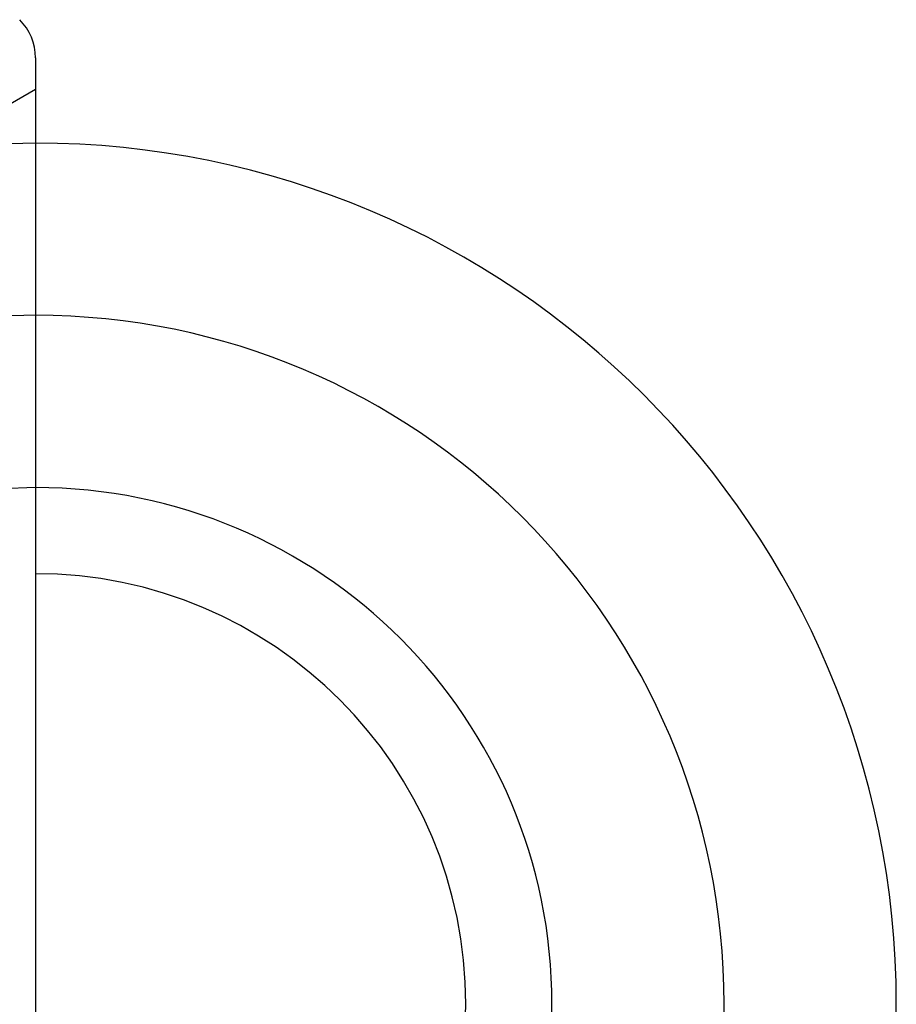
# Model space of a CAD drawing. Header units: millimetres. Extents: x 426 to 574, y 468 to 537.
# Tile 12 of 12: x 552 to 569, y 493 to 512. Entities that reach past the tile are written whole.
import ezdxf

# ---------------------------------------------------------------- set-up
doc = ezdxf.new("R2010")
doc.units = ezdxf.units.MM
doc.header["$LTSCALE"] = 65.185185
doc.linetypes.add('HIDDEN', pattern=[0.2, 0.1, -0.1])
doc.layers.add('KONST.EL_MIT_GEO', color=7, linetype='CONTINUOUS')
doc.layers.add('KURVEN', color=7, linetype='CONTINUOUS')

msp = doc.modelspace()

# ---------------------------------------------------------------- linework, layer by layer
at = {"layer": 'KONST.EL_MIT_GEO', "color": 7, "linetype": 'CONTINUOUS'}
msp.add_line((552.65, 510.837), (552.65, 475.666), dxfattribs=at)
at = {"layer": 'KONST.EL_MIT_GEO', "color": 8, "linetype": 'HIDDEN'}
msp.add_line((550.918, 509.252), (552.65, 510.252), dxfattribs=at)
at = {"layer": 'KONST.EL_MIT_GEO', "color": 7, "linetype": 'CONTINUOUS'}
msp.add_arc((551.65, 510.837), 1, 0, 45, dxfattribs=at)
at = {"layer": 'KURVEN', "color": 8, "linetype": 'HIDDEN'}
msp.add_line((552.65, 502.852), (552.65, 493.252), dxfattribs=at)
for radius, end in [(16, 270), (12.8, 270), (9.6, 270.0001)]:
    msp.add_arc((552.65, 493.252), radius, 90, end, dxfattribs=at)
at = {"layer": 'KURVEN', "color": 40, "linetype": 'CONTINUOUS'}
for radius, start in [(16, 270), (12.8, 270), (9.6, 270.0001), (8, 270.0001)]:
    msp.add_arc((552.65, 493.252), radius, start, 90, dxfattribs=at)

doc.saveas('drawing.dxf')
